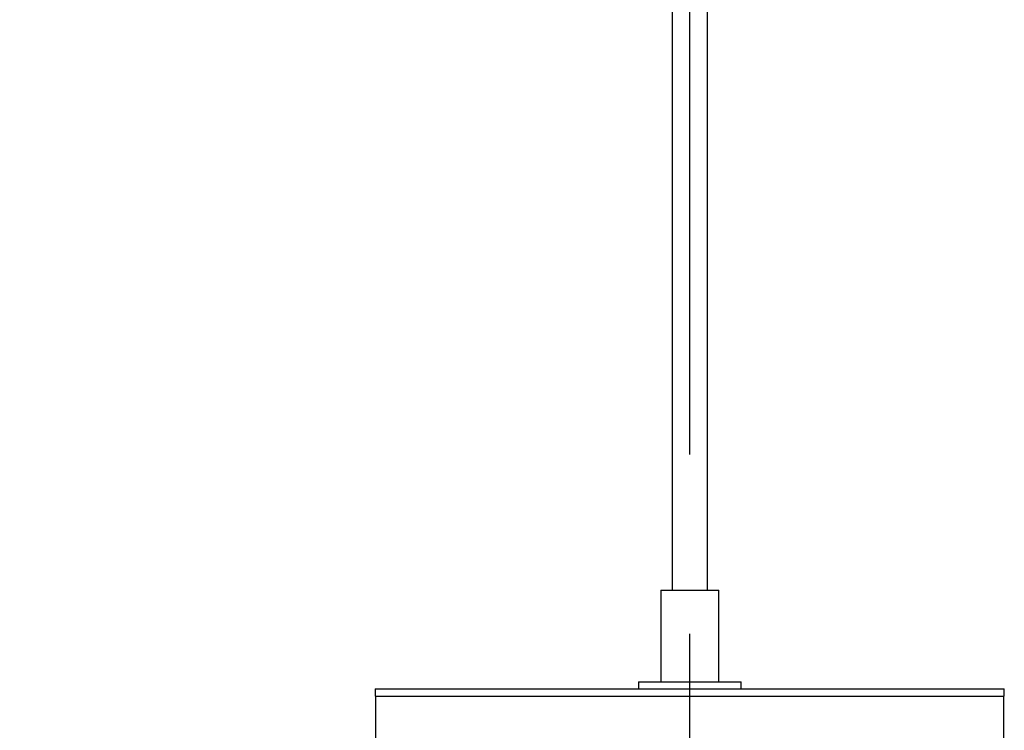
# Model space of a CAD drawing. Header units: millimetres. Extents: x 77 to 110, y 32 to 244.
# Tile 6 of 12: x 91 to 105, y 48 to 59. Entities that reach past the tile are written whole.
import ezdxf

# ---------------------------------------------------------------- set-up
doc = ezdxf.new("R2010")
doc.units = ezdxf.units.MM
doc.linetypes.add('CENTERX2', pattern=[20.32, 12.7, -2.54, 2.54, -2.54])
doc.styles.add('SLDTEXTSTYLE0', font='TXT', dxfattribs={"width": 0.75})
doc.dimstyles.new('SLDDIMSTYLE0', dxfattribs={"dimtxt": 3.5, "dimasz": 3.302, "dimexe": 0, "dimexo": 0.0625, "dimgap": 0.875, "dimtad": 1, "dimlfac": 10, "dimrnd": 1e-09, "dimzin": 12, "dimdsep": 46, "dimtxsty": 'SLDTEXTSTYLE0', "dimsah": 1, "dimcen": 0.09, "dimadec": 0, "dimazin": 3, "dimtfac": 1, "dimtofl": 0, "dimtmove": 0, "dimatfit": 3, "dimfxl": 0, "dimfrac": 2, "dimtolj": 1, "dimtzin": 12, "dimarcsym": 0})

# ---------------------------------------------------------------- blocks, each defined once
blk = doc.blocks.new('_D')
at = {"color": 7, "linetype": 'Continuous', "lineweight": 0}
for p, q in [((97.123, 202.057), (80.719, 202.057)), ((81.719, 32.057), (81.719, 202.057)), ((93.523, 32.057), (80.719, 32.057))]:
    blk.add_line(p, q, dxfattribs=at)
at = {"color": 7, "linetype": 'Continuous', "lineweight": 18}
for points in [[(81.719, 202.057), (81.211, 198.755), (82.227, 198.755)], [(81.719, 32.057), (82.227, 35.359), (81.211, 35.359)]]:
    blk.add_solid(points, dxfattribs=at)
at = {"color": 7, "linetype": 'Continuous', "lineweight": 18, "insert": (77.207, 127.934), "char_height": 3.5, "attachment_point": 1, "rotation": 90, "style": 'SLDTEXTSTYLE0'}
blk.add_mtext('1700,00', dxfattribs=at)

msp = doc.modelspace()

# ---------------------------------------------------------------- linework, layer by layer
at = {"color": 7, "linetype": 'CENTERX2'}
msp.add_line((100.8733, 32.0573), (100.8733, 202.0573), dxfattribs=at)
at = {"color": 7, "linetype": 'Continuous', "lineweight": 25}
for p, q in [((100.6233, 194.4573), (100.6233, 50.4573)), ((101.1233, 50.4573), (101.1233, 194.4573)), ((100.4633, 50.4573), (100.4633, 49.1573)), ((100.4633, 50.4573), (101.2833, 50.4573)), ((101.2833, 49.1573), (101.2833, 50.4573)), ((96.4233, 49.0573), (96.4233, 48.9573)), ((96.4233, 49.0573), (99.2438, 49.0573)), ((99.2438, 49.0573), (105.3233, 49.0573)), ((100.1483, 49.1573), (100.1483, 49.0573)), ((100.1483, 49.1573), (101.219, 49.1573)), ((101.219, 49.1573), (101.5983, 49.1573)), ((101.5983, 49.0573), (101.5983, 49.1573)), ((105.3233, 48.9573), (105.3233, 49.0573)), ((96.4233, 48.9573), (99.2438, 48.9573)), ((96.4283, 48.9573), (96.4283, 48.2073)), ((99.2438, 48.9573), (105.3233, 48.9573)), ((105.3183, 48.2073), (105.3183, 48.9573))]:
    msp.add_line(p, q, dxfattribs=at)

# ---------------------------------------------------------------- dimensions: what is measured, and where the dimension line sits
at = {"color": 7, "linetype": 'Continuous', "lineweight": 18}
dim = msp.add_linear_dim(base=(81.7187, 202.0573), p1=(94.5233, 32.0573), p2=(98.1233, 202.0573), angle=90, dimstyle='SLDDIMSTYLE0', dxfattribs=at)
dim.commit()
dim.dimension.update_dxf_attribs({"geometry": '_D', "text_midpoint": (81.7187, 136.3393), "dimtype": 160})

doc.saveas('drawing.dxf')
